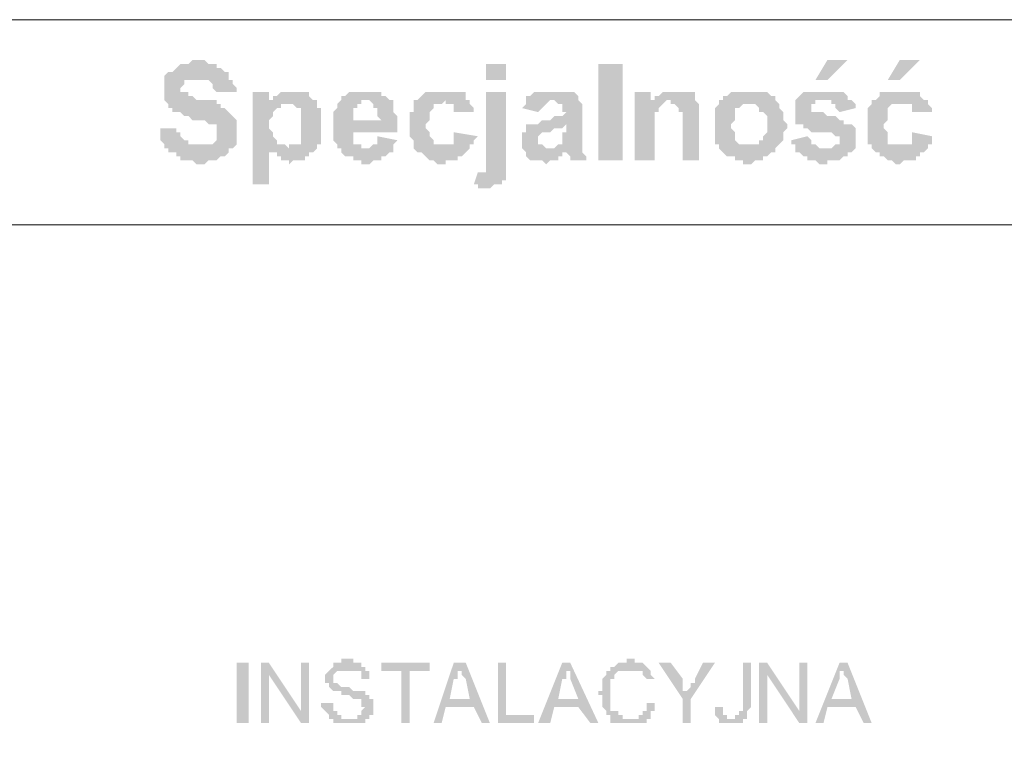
# Model space of a CAD drawing. Header units: inches. Extents: x -5286 to 1958, y -185 to 1019.
# Tile 15 of 62: x -4864 to -4836, y 121 to 141. Entities that reach past the tile are written whole.
import ezdxf

# ---------------------------------------------------------------- set-up
doc = ezdxf.new("R2010")
doc.units = ezdxf.units.IN
doc.header["$MEASUREMENT"] = 0
doc.layers.add('SCHEMAT', color=7, linetype='CONTINUOUS', lineweight=9)

msp = doc.modelspace()

# ---------------------------------------------------------------- hatches: boundary and pattern name
at = {"layer": 'SCHEMAT', "linetype": 'Continuous'}
for points in [[(-4858.83, 139.667), (-4858.941, 139.667), (-4859.052, 139.556), (-4859.275, 139.556), (-4859.386, 139.445), (-4859.497, 139.334), (-4859.608, 139.334), (-4859.719, 139.223), (-4859.719, 139.112), (-4859.719, 138.778), (-4859.719, 138.556), (-4859.608, 138.445), (-4859.608, 138.334), (-4859.497, 138.334), (-4859.497, 138.223), (-4859.386, 138.223), (-4859.275, 138.223), (-4859.164, 138.112), (-4859.052, 138.112), (-4858.941, 138), (-4858.608, 138), (-4858.497, 137.889), (-4858.386, 137.889), (-4858.275, 137.889), (-4858.275, 137.778), (-4858.275, 137.667), (-4858.275, 137.556), (-4858.275, 137.445), (-4858.386, 137.334), (-4858.497, 137.334), (-4859.719, 137.334), (-4859.719, 137.223), (-4859.608, 137.223), (-4859.608, 137.112), (-4859.497, 137.112), (-4859.386, 137.112), (-4859.386, 137), (-4859.275, 137), (-4859.275, 136.889), (-4858.941, 136.889), (-4858.83, 136.778), (-4858.608, 136.778), (-4858.497, 136.889), (-4858.275, 136.889), (-4858.164, 137), (-4858.052, 137), (-4857.941, 137.112), (-4857.941, 137.223), (-4857.83, 137.223), (-4857.719, 137.334), (-4857.719, 137.556), (-4857.719, 137.667), (-4857.719, 137.778), (-4857.719, 137.889), (-4857.719, 138), (-4857.83, 138.112), (-4857.941, 138.223), (-4858.052, 138.334), (-4858.164, 138.334), (-4858.164, 138.445), (-4858.275, 138.445), (-4858.275, 138.556), (-4858.497, 138.556), (-4858.719, 138.556), (-4858.83, 138.556), (-4858.941, 138.667), (-4859.052, 138.667), (-4859.052, 138.778), (-4859.164, 138.778), (-4859.275, 138.778), (-4859.275, 138.889), (-4859.164, 139), (-4859.164, 139.112), (-4859.052, 139.112), (-4857.941, 139.112), (-4857.941, 139.334), (-4858.052, 139.334), (-4858.164, 139.445), (-4858.275, 139.445), (-4858.275, 139.556), (-4858.497, 139.556), (-4858.608, 139.667), (-4858.719, 139.667)], [(-4840.83, 139.667), (-4841.386, 139.667), (-4841.719, 139.112), (-4841.386, 139.112)], [(-4838.83, 139.667), (-4839.386, 139.667), (-4839.719, 139.112), (-4839.386, 139.112)], [(-4850.275, 139.112), (-4850.275, 139.556), (-4850.83, 139.556), (-4850.83, 139.112)], [(-4847.052, 136.889), (-4847.052, 139.556), (-4847.719, 139.556), (-4847.719, 136.889)], [(-4857.941, 139.112), (-4858.83, 139.112), (-4858.497, 139.112), (-4858.386, 139), (-4858.386, 138.889), (-4858.275, 138.778), (-4857.719, 138.778), (-4857.719, 138.889), (-4857.83, 139), (-4857.83, 139.112)], [(-4856.83, 138.778), (-4857.275, 138.778), (-4857.275, 136.223), (-4856.83, 136.223), (-4856.83, 137.112), (-4855.608, 137.112), (-4855.497, 137.223), (-4856.275, 137.223), (-4856.386, 137.334), (-4856.497, 137.334), (-4856.608, 137.334), (-4856.608, 137.445), (-4856.719, 137.556), (-4856.719, 137.667), (-4856.83, 137.778), (-4856.83, 138), (-4856.719, 138.112), (-4856.719, 138.223), (-4856.608, 138.334), (-4856.497, 138.334), (-4856.497, 138.445), (-4856.275, 138.445), (-4855.497, 138.556), (-4856.83, 138.556)], [(-4856.164, 138.778), (-4856.497, 138.778), (-4856.608, 138.667), (-4856.719, 138.667), (-4856.719, 138.556), (-4856.83, 138.556), (-4855.497, 138.556), (-4855.608, 138.556), (-4855.719, 138.667), (-4855.719, 138.778), (-4855.83, 138.778), (-4855.941, 138.778)], [(-4854.275, 138.778), (-4854.497, 138.778), (-4854.608, 138.778), (-4854.719, 138.667), (-4854.83, 138.667), (-4854.83, 138.556), (-4854.052, 138.556), (-4853.941, 138.445), (-4853.941, 138.334), (-4853.83, 138.334), (-4853.83, 138.112), (-4853.719, 138), (-4855.052, 138), (-4855.052, 137.889), (-4855.052, 137.778), (-4855.052, 137.667), (-4855.052, 137.445), (-4854.941, 137.334), (-4854.941, 137.223), (-4854.83, 137.223), (-4854.83, 137.112), (-4854.719, 137), (-4854.497, 137), (-4854.497, 136.889), (-4854.275, 136.889), (-4854.275, 136.778), (-4854.052, 136.778), (-4853.941, 136.889), (-4853.719, 136.889), (-4853.719, 137), (-4853.608, 137), (-4853.497, 137.112), (-4853.386, 137.112), (-4853.386, 137.223), (-4854.275, 137.223), (-4854.275, 137.334), (-4854.386, 137.334), (-4854.497, 137.334), (-4854.497, 137.445), (-4854.497, 137.556), (-4854.497, 137.667), (-4853.275, 137.667), (-4853.275, 138.112), (-4853.386, 138.223), (-4853.386, 138.334), (-4853.386, 138.445), (-4853.386, 138.556), (-4853.497, 138.556), (-4853.608, 138.667), (-4853.719, 138.667), (-4853.719, 138.778), (-4853.83, 138.778), (-4854.164, 138.778)], [(-4851.941, 138.778), (-4852.386, 138.778), (-4852.497, 138.778), (-4852.608, 138.667), (-4852.719, 138.556), (-4852.83, 138.556), (-4851.941, 138.556), (-4851.941, 138.445), (-4851.719, 138.445), (-4851.719, 138.334), (-4851.719, 138.223), (-4851.164, 138.223), (-4851.164, 138.334), (-4851.275, 138.445), (-4851.275, 138.556), (-4851.386, 138.556), (-4851.386, 138.667), (-4851.386, 138.778), (-4851.608, 138.778), (-4851.719, 138.778)], [(-4850.275, 138.778), (-4850.83, 138.778), (-4850.83, 136.778), (-4850.83, 136.667), (-4850.83, 136.556), (-4850.941, 136.556), (-4850.275, 136.556), (-4850.275, 136.778), (-4850.275, 137)], [(-4848.941, 138.778), (-4849.386, 138.778), (-4849.497, 138.778), (-4849.608, 138.667), (-4849.719, 138.667), (-4849.719, 138.556), (-4849.719, 138.445), (-4849.83, 138.334), (-4849.386, 138.223), (-4849.275, 138.334), (-4849.164, 138.445), (-4849.052, 138.556), (-4848.275, 138.556), (-4848.275, 138.667), (-4848.386, 138.778), (-4848.497, 138.778), (-4848.83, 138.778)], [(-4846.275, 138.778), (-4846.719, 138.778), (-4846.719, 136.889), (-4846.164, 136.889), (-4846.164, 138.223), (-4846.052, 138.223), (-4846.052, 138.334), (-4845.941, 138.445), (-4845.83, 138.556), (-4845.052, 138.556), (-4846.275, 138.556)], [(-4845.608, 138.778), (-4845.941, 138.778), (-4846.052, 138.667), (-4846.164, 138.667), (-4846.164, 138.556), (-4846.275, 138.556), (-4845.052, 138.556), (-4845.052, 138.667), (-4845.052, 138.778), (-4845.164, 138.778), (-4845.275, 138.778), (-4845.497, 138.778)], [(-4843.608, 138.778), (-4843.941, 138.778), (-4844.052, 138.778), (-4844.164, 138.667), (-4844.275, 138.667), (-4844.275, 138.556), (-4844.386, 138.556), (-4844.386, 138.445), (-4844.497, 138.334), (-4844.497, 138.223), (-4844.497, 137.667), (-4844.497, 137.556), (-4844.497, 137.445), (-4844.497, 137.334), (-4843.608, 137.334), (-4843.83, 137.334), (-4843.941, 137.445), (-4843.941, 137.667), (-4844.052, 137.778), (-4844.052, 137.889), (-4843.941, 138), (-4843.941, 138.223), (-4843.941, 138.334), (-4843.83, 138.334), (-4843.719, 138.445), (-4843.608, 138.445), (-4842.83, 138.556), (-4842.83, 138.667), (-4842.941, 138.667), (-4843.052, 138.778), (-4843.164, 138.778), (-4843.497, 138.778)], [(-4841.497, 138.778), (-4841.941, 138.778), (-4842.052, 138.778), (-4842.164, 138.667), (-4842.275, 138.556), (-4842.275, 138.223), (-4842.275, 138.112), (-4842.275, 138), (-4842.275, 137.889), (-4842.164, 137.889), (-4842.052, 137.889), (-4842.052, 137.778), (-4841.941, 137.778), (-4841.83, 137.667), (-4841.608, 137.667), (-4841.497, 137.667), (-4841.275, 137.667), (-4841.164, 137.556), (-4841.052, 137.556), (-4841.052, 137.334), (-4841.164, 137.334), (-4841.275, 137.223), (-4842.275, 137.223), (-4842.275, 137.112), (-4842.164, 137.112), (-4842.052, 137), (-4841.941, 137), (-4841.941, 136.889), (-4841.719, 136.889), (-4841.608, 136.778), (-4841.386, 136.778), (-4841.386, 136.889), (-4841.052, 136.889), (-4840.941, 137), (-4840.83, 137), (-4840.83, 137.112), (-4840.719, 137.112), (-4840.608, 137.223), (-4840.608, 137.445), (-4840.608, 137.778), (-4840.719, 137.889), (-4840.83, 137.889), (-4840.941, 137.889), (-4840.941, 138), (-4841.052, 138), (-4841.164, 138.112), (-4841.386, 138.112), (-4841.497, 138.223), (-4841.719, 138.223), (-4841.83, 138.223), (-4841.83, 138.445), (-4841.719, 138.445), (-4841.719, 138.556), (-4840.719, 138.556), (-4840.83, 138.556), (-4840.83, 138.667), (-4840.941, 138.778), (-4841.052, 138.778), (-4841.386, 138.778)], [(-4839.386, 138.778), (-4839.719, 138.778), (-4839.83, 138.778), (-4839.941, 138.778), (-4839.941, 138.667), (-4840.052, 138.556), (-4840.164, 138.556), (-4839.386, 138.556), (-4839.386, 138.445), (-4839.052, 138.445), (-4839.052, 138.334), (-4839.052, 138.223), (-4838.497, 138.223), (-4838.497, 138.334), (-4838.608, 138.445), (-4838.608, 138.556), (-4838.719, 138.556), (-4838.83, 138.667), (-4838.83, 138.778), (-4838.941, 138.778), (-4839.052, 138.778), (-4839.275, 138.778)], [(-4855.497, 138.556), (-4856.275, 138.445), (-4856.164, 138.445), (-4856.052, 138.334), (-4855.941, 138.334), (-4855.941, 138.223), (-4855.941, 138.112), (-4855.941, 137.556), (-4855.941, 137.334), (-4856.052, 137.334), (-4856.164, 137.334), (-4856.275, 137.334), (-4856.275, 137.223), (-4855.497, 137.223), (-4855.497, 137.334), (-4855.386, 137.334), (-4855.386, 137.778), (-4855.386, 137.889), (-4855.386, 138.334), (-4855.497, 138.334), (-4855.497, 138.445)], [(-4854.83, 138.556), (-4854.941, 138.445), (-4854.941, 138.334), (-4855.052, 138.223), (-4855.052, 138), (-4854.497, 138), (-4854.497, 138.223), (-4854.497, 138.334), (-4854.386, 138.334), (-4854.386, 138.445), (-4854.275, 138.445), (-4854.275, 138.556), (-4854.164, 138.556)], [(-4852.83, 138.556), (-4852.83, 138.445), (-4852.83, 138.334), (-4852.83, 138.223), (-4852.941, 138.223), (-4852.941, 137.556), (-4852.83, 137.445), (-4852.83, 137.334), (-4852.83, 137.223), (-4852.719, 137.112), (-4852.608, 137.112), (-4852.497, 137), (-4852.386, 136.889), (-4852.275, 136.889), (-4852.164, 136.778), (-4851.941, 136.778), (-4851.941, 136.889), (-4851.608, 136.889), (-4851.608, 137), (-4851.497, 137), (-4851.386, 137.112), (-4851.275, 137.223), (-4851.275, 137.334), (-4852.275, 137.334), (-4852.275, 137.445), (-4852.386, 137.556), (-4852.386, 137.667), (-4852.497, 137.778), (-4852.497, 137.889), (-4852.386, 138), (-4852.386, 138.223), (-4852.275, 138.334), (-4852.275, 138.445), (-4852.052, 138.445), (-4851.941, 138.556)], [(-4848.275, 138.556), (-4849.052, 138.556), (-4848.941, 138.556), (-4848.83, 138.445), (-4848.719, 138.445), (-4848.719, 138.223), (-4848.608, 138.223), (-4848.719, 138.112), (-4848.941, 138.112), (-4849.052, 138), (-4849.275, 138), (-4849.386, 137.889), (-4849.608, 137.889), (-4849.719, 137.889), (-4848.608, 137.889), (-4848.608, 137.667), (-4848.719, 137.667), (-4848.719, 137.334), (-4848.83, 137.334), (-4848.941, 137.223), (-4849.052, 137.223), (-4848.164, 137.223), (-4848.164, 138.445)], [(-4845.052, 138.556), (-4845.719, 138.556), (-4845.719, 138.445), (-4845.608, 138.445), (-4845.497, 138.334), (-4845.497, 138.223), (-4845.386, 138.223), (-4845.386, 136.889), (-4844.941, 136.889), (-4844.941, 138.334), (-4844.941, 138.445)], [(-4842.83, 138.556), (-4843.608, 138.445), (-4843.386, 138.445), (-4843.275, 138.334), (-4843.275, 138.223), (-4843.164, 138.223), (-4843.052, 138.112), (-4843.052, 137.889), (-4843.052, 137.667), (-4843.164, 137.556), (-4843.164, 137.445), (-4843.275, 137.445), (-4843.275, 137.334), (-4843.386, 137.334), (-4844.386, 137.334), (-4844.386, 137.223), (-4844.275, 137.112), (-4844.164, 137), (-4843.941, 137), (-4843.941, 136.889), (-4843.719, 136.889), (-4843.719, 136.778), (-4843.497, 136.778), (-4843.386, 136.889), (-4843.164, 136.889), (-4843.164, 137), (-4843.052, 137), (-4842.941, 137.112), (-4842.83, 137.112), (-4842.83, 137.223), (-4842.719, 137.334), (-4842.608, 137.445), (-4842.608, 137.667), (-4842.497, 137.778), (-4842.497, 137.889), (-4842.608, 138), (-4842.608, 138.223), (-4842.719, 138.334), (-4842.719, 138.445)], [(-4840.719, 138.556), (-4841.497, 138.556), (-4841.275, 138.556), (-4841.275, 138.445), (-4841.164, 138.445), (-4841.164, 138.334), (-4841.052, 138.223), (-4840.608, 138.334), (-4840.608, 138.445)], [(-4840.164, 138.556), (-4840.164, 138.445), (-4840.275, 138.334), (-4840.275, 138.223), (-4840.275, 137.556), (-4840.275, 137.445), (-4840.275, 137.334), (-4840.164, 137.334), (-4840.164, 137.223), (-4840.052, 137.112), (-4839.941, 137.112), (-4839.941, 137), (-4839.83, 137), (-4839.719, 136.889), (-4839.608, 136.889), (-4839.497, 136.778), (-4839.386, 136.778), (-4839.275, 136.889), (-4838.941, 136.889), (-4838.941, 137), (-4838.83, 137), (-4838.83, 137.112), (-4838.719, 137.112), (-4838.608, 137.223), (-4838.608, 137.334), (-4839.608, 137.334), (-4839.719, 137.334), (-4839.719, 137.445), (-4839.719, 137.556), (-4839.719, 137.667), (-4839.83, 137.778), (-4839.83, 137.889), (-4839.719, 138), (-4839.719, 138.223), (-4839.719, 138.334), (-4839.608, 138.445), (-4839.386, 138.445), (-4839.386, 138.556)], [(-4859.386, 137.778), (-4859.83, 137.778), (-4859.83, 137.445), (-4859.719, 137.334), (-4858.83, 137.334), (-4858.941, 137.334), (-4859.052, 137.334), (-4859.052, 137.445), (-4859.164, 137.445), (-4859.275, 137.556), (-4859.275, 137.667), (-4859.386, 137.667)], [(-4849.719, 137.889), (-4849.719, 137.778), (-4849.719, 137.667), (-4849.83, 137.667), (-4849.83, 137.445), (-4849.83, 137.223), (-4849.719, 137.112), (-4848.608, 137.112), (-4848.497, 137), (-4848.497, 136.889), (-4848.052, 136.889), (-4848.052, 137), (-4848.164, 137.112), (-4848.164, 137.223), (-4849.164, 137.223), (-4849.275, 137.334), (-4849.386, 137.334), (-4849.386, 137.556), (-4849.275, 137.667), (-4849.164, 137.667), (-4849.052, 137.667), (-4848.941, 137.778), (-4848.719, 137.778), (-4848.608, 137.889)], [(-4853.83, 137.556), (-4853.83, 137.334), (-4853.941, 137.334), (-4854.052, 137.223), (-4854.164, 137.223), (-4853.386, 137.223), (-4853.386, 137.334), (-4853.275, 137.445)], [(-4851.719, 137.667), (-4851.719, 137.445), (-4851.719, 137.334), (-4851.83, 137.334), (-4851.941, 137.334), (-4851.164, 137.334), (-4851.164, 137.445), (-4851.052, 137.556)], [(-4841.941, 137.556), (-4842.386, 137.445), (-4842.386, 137.334), (-4842.275, 137.334), (-4842.275, 137.223), (-4841.386, 137.223), (-4841.608, 137.223), (-4841.719, 137.334), (-4841.83, 137.334), (-4841.83, 137.445)], [(-4839.052, 137.667), (-4839.052, 137.445), (-4839.052, 137.334), (-4839.164, 137.334), (-4839.386, 137.334), (-4838.497, 137.334), (-4838.497, 137.445), (-4838.497, 137.556)], [(-4855.608, 137.112), (-4856.83, 137.112), (-4856.719, 137.112), (-4856.608, 137.112), (-4856.608, 137), (-4856.497, 137), (-4856.497, 136.889), (-4856.275, 136.889), (-4856.275, 136.778), (-4856.164, 136.889), (-4855.83, 136.889), (-4855.83, 137), (-4855.719, 137), (-4855.719, 137.112)], [(-4849.719, 137.112), (-4849.719, 137), (-4849.608, 136.889), (-4849.275, 136.889), (-4849.164, 136.778), (-4849.052, 136.889), (-4848.83, 136.889), (-4848.83, 137), (-4848.719, 137), (-4848.719, 137.112), (-4848.608, 137.112)], [(-4851.052, 136.556), (-4851.164, 136.223), (-4851.052, 136.223), (-4851.052, 136.112), (-4850.719, 136.112), (-4850.608, 136.223), (-4850.497, 136.223), (-4850.386, 136.223), (-4850.386, 136.334), (-4850.275, 136.334), (-4850.275, 136.445), (-4850.275, 136.556)], [(-4854.608, 123.112), (-4854.83, 123.112), (-4854.83, 123), (-4855.052, 123), (-4855.052, 122.889), (-4855.164, 122.778), (-4855.275, 122.667), (-4855.275, 122.556), (-4855.275, 122.445), (-4855.164, 122.445), (-4855.164, 122.334), (-4855.052, 122.223), (-4854.83, 122.223), (-4854.83, 122.112), (-4854.608, 122.112), (-4854.497, 122), (-4854.275, 122), (-4854.275, 121.889), (-4854.275, 121.778), (-4854.164, 121.778), (-4854.275, 121.667), (-4854.275, 121.556), (-4854.386, 121.556), (-4854.386, 121.445), (-4855.164, 121.445), (-4855.052, 121.445), (-4855.052, 121.334), (-4854.941, 121.334), (-4854.275, 121.334), (-4854.164, 121.334), (-4854.164, 121.445), (-4854.052, 121.445), (-4854.052, 121.556), (-4853.941, 121.556), (-4853.941, 121.667), (-4853.941, 121.778), (-4853.941, 121.889), (-4853.941, 122), (-4854.052, 122), (-4854.052, 122.112), (-4854.164, 122.112), (-4854.164, 122.223), (-4854.275, 122.223), (-4854.497, 122.223), (-4854.608, 122.334), (-4854.83, 122.334), (-4854.941, 122.445), (-4855.052, 122.445), (-4855.052, 122.556), (-4855.052, 122.667), (-4854.941, 122.778), (-4854.83, 122.778), (-4854.164, 122.778), (-4854.164, 122.889), (-4854.275, 122.889), (-4854.275, 123), (-4854.497, 123), (-4854.497, 123.112)], [(-4846.83, 123.112), (-4846.941, 123.112), (-4846.941, 123), (-4847.164, 123), (-4847.275, 122.889), (-4847.386, 122.889), (-4847.386, 122.778), (-4847.497, 122.778), (-4847.497, 122.667), (-4847.608, 122.556), (-4847.608, 122.445), (-4847.608, 122.334), (-4847.608, 122.223), (-4847.719, 122.223), (-4847.719, 122.112), (-4847.608, 122.112), (-4847.608, 121.889), (-4847.608, 121.778), (-4847.497, 121.667), (-4847.497, 121.556), (-4847.386, 121.556), (-4847.386, 121.445), (-4846.83, 121.445), (-4847.052, 121.445), (-4847.052, 121.556), (-4847.164, 121.556), (-4847.164, 121.667), (-4847.275, 121.667), (-4847.386, 121.667), (-4847.386, 121.778), (-4847.386, 121.889), (-4847.386, 122), (-4847.386, 122.112), (-4847.386, 122.223), (-4847.386, 122.334), (-4847.386, 122.445), (-4847.386, 122.556), (-4847.275, 122.556), (-4847.275, 122.667), (-4847.164, 122.778), (-4847.052, 122.778), (-4846.275, 122.778), (-4846.386, 122.889), (-4846.497, 123), (-4846.719, 123), (-4846.719, 123.112)], [(-4857.386, 121.334), (-4857.386, 123), (-4857.719, 123), (-4857.719, 121.334)], [(-4856.83, 123), (-4857.052, 123), (-4857.052, 121.334), (-4856.83, 121.334), (-4856.83, 122.667)], [(-4856.83, 123), (-4856.83, 122.667), (-4855.941, 121.334), (-4855.941, 121.667)], [(-4855.719, 123), (-4855.941, 123), (-4855.941, 121.334), (-4855.719, 121.334)], [(-4854.164, 122.778), (-4854.608, 122.778), (-4854.386, 122.778), (-4854.275, 122.778), (-4854.275, 122.667), (-4854.275, 122.556), (-4853.941, 122.556), (-4854.052, 122.556), (-4854.052, 122.778)], [(-4852.386, 123), (-4853.719, 123), (-4853.719, 122.778), (-4853.164, 122.778), (-4853.164, 121.334), (-4852.941, 121.334), (-4852.941, 122.778), (-4852.386, 122.778)], [(-4851.386, 123), (-4851.719, 123), (-4852.275, 121.334), (-4852.052, 121.334), (-4851.941, 121.778), (-4851.164, 121.778), (-4851.83, 122), (-4851.719, 122.556), (-4851.608, 122.556), (-4851.608, 122.667), (-4851.608, 122.778), (-4851.497, 122.778)], [(-4851.386, 123), (-4851.497, 122.778), (-4851.497, 122.667), (-4851.386, 122.556), (-4851.275, 122), (-4851.83, 122), (-4851.164, 121.778), (-4850.941, 121.334), (-4850.719, 121.334)], [(-4850.275, 123), (-4850.497, 123), (-4850.497, 121.334), (-4849.497, 121.334), (-4849.497, 121.556), (-4850.275, 121.556)], [(-4848.497, 123), (-4848.719, 123), (-4849.386, 121.334), (-4849.052, 121.334), (-4848.941, 121.778), (-4848.275, 121.778), (-4848.83, 122), (-4848.719, 122.556), (-4848.608, 122.556), (-4848.608, 122.667), (-4848.608, 122.778), (-4848.497, 122.778)], [(-4848.497, 123), (-4848.497, 122.778), (-4848.497, 122.667), (-4848.497, 122.556), (-4848.275, 122), (-4848.83, 122), (-4848.275, 121.778), (-4847.941, 121.334), (-4847.719, 121.334)], [(-4846.275, 122.778), (-4846.83, 122.778), (-4846.608, 122.778), (-4846.497, 122.778), (-4846.497, 122.667), (-4846.386, 122.556), (-4846.164, 122.556), (-4846.275, 122.667)], [(-4845.719, 123), (-4846.052, 123), (-4845.386, 122), (-4845.275, 122.223), (-4845.386, 122.223), (-4845.386, 122.334), (-4845.386, 122.445), (-4845.386, 122.556)], [(-4844.497, 123), (-4844.83, 123), (-4845.052, 122.556), (-4845.052, 122.445), (-4845.164, 122.445), (-4845.164, 122.334), (-4845.275, 122.223), (-4845.386, 122), (-4845.386, 121.334), (-4845.164, 121.334), (-4845.164, 122)], [(-4843.497, 123), (-4843.719, 123), (-4843.719, 121.778), (-4843.719, 121.667), (-4843.83, 121.667), (-4843.83, 121.556), (-4843.941, 121.556), (-4843.941, 121.445), (-4843.608, 121.445), (-4843.608, 121.556), (-4843.608, 121.667), (-4843.497, 121.778), (-4843.497, 121.889)], [(-4843.052, 123), (-4843.275, 123), (-4843.275, 121.334), (-4843.052, 121.334), (-4843.052, 122.667)], [(-4843.052, 123), (-4843.052, 122.667), (-4842.164, 121.334), (-4842.164, 121.667)], [(-4841.941, 123), (-4842.164, 123), (-4842.164, 121.334), (-4841.941, 121.334)], [(-4840.83, 123), (-4841.052, 123), (-4841.719, 121.334), (-4841.497, 121.334), (-4841.386, 121.778), (-4840.608, 121.778), (-4841.275, 122), (-4841.052, 122.556), (-4841.052, 122.667), (-4841.052, 122.778), (-4840.941, 122.778)], [(-4840.83, 123), (-4840.941, 122.778), (-4840.941, 122.667), (-4840.83, 122.556), (-4840.719, 122), (-4841.275, 122), (-4840.608, 121.778), (-4840.386, 121.334), (-4840.164, 121.334)], [(-4855.052, 121.889), (-4855.386, 121.889), (-4855.386, 121.778), (-4855.275, 121.667), (-4855.164, 121.556), (-4855.164, 121.445), (-4854.608, 121.445), (-4854.83, 121.445), (-4854.83, 121.556), (-4854.941, 121.556), (-4854.941, 121.667), (-4855.052, 121.667), (-4855.052, 121.778)], [(-4846.386, 121.889), (-4846.386, 121.778), (-4846.386, 121.667), (-4846.497, 121.667), (-4846.497, 121.556), (-4846.608, 121.556), (-4846.608, 121.445), (-4847.386, 121.445), (-4847.386, 121.334), (-4847.164, 121.334), (-4846.497, 121.334), (-4846.386, 121.334), (-4846.386, 121.445), (-4846.275, 121.445), (-4846.275, 121.556), (-4846.275, 121.667), (-4846.164, 121.667), (-4846.164, 121.778), (-4846.164, 121.889)], [(-4844.275, 121.778), (-4844.497, 121.778), (-4844.497, 121.667), (-4844.497, 121.556), (-4844.386, 121.445), (-4844.386, 121.334), (-4844.275, 121.334), (-4843.719, 121.334), (-4843.719, 121.445), (-4843.608, 121.445), (-4844.164, 121.445), (-4844.164, 121.556), (-4844.275, 121.556), (-4844.275, 121.667)]]:
    msp.add_hatch(color=0, dxfattribs=at).paths.add_polyline_path(points)

# ---------------------------------------------------------------- linework, layer by layer
at = {"layer": 'SCHEMAT', "color": 0, "linetype": 'Continuous'}
for points in [[(-4509.275, 97.334), (-4509.275, 140.778), (-5058.386, 140.778), (-5058.386, 97.334), (-4509.275, 97.334)], [(-4830.497, 135.112), (-4830.497, 140.778), (-4867.386, 140.778), (-4867.386, 135.112), (-4830.497, 135.112)], [(-4983.719, 135.112), (-4797.164, 135.112)], [(-4983.719, 135.112), (-4797.164, 135.112)], [(-4830.497, 97.334), (-4830.497, 135.112), (-4867.386, 135.112), (-4867.386, 97.334), (-4830.497, 97.334)]]:
    msp.add_lwpolyline(points, dxfattribs=at)

doc.saveas('drawing.dxf')
